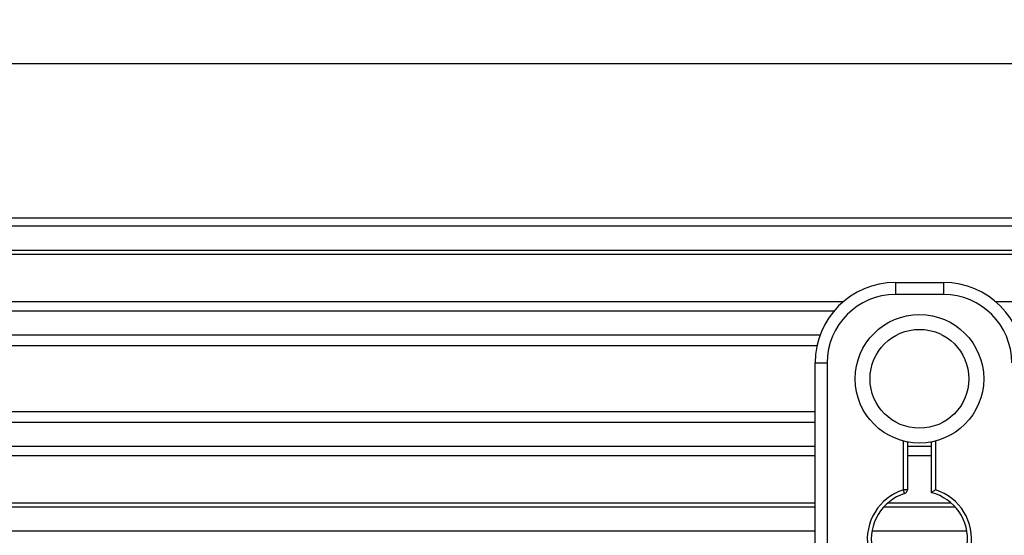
# Model space of a CAD drawing. Header units: millimetres. Extents: x 0 to 420, y 0 to 297.
# Tile 31 of 55: x 72.5 to 79.59, y 242.57 to 246.28. Entities that reach past the tile are written whole.
import ezdxf

# ---------------------------------------------------------------- set-up
doc = ezdxf.new("R2010")
doc.units = ezdxf.units.MM
doc.layers.add('QUOTE', color=174, linetype='Continuous')
doc.styles.add('SLDTEXTSTYLE3', font='TXT', dxfattribs={"width": 0.75})
doc.dimstyles.new('SLDDIMSTYLE0', dxfattribs={"dimtxt": 3, "dimasz": 3, "dimexe": 0, "dimexo": 0.0625, "dimgap": 0.75, "dimtad": 1, "dimlfac": 17.308487, "dimrnd": 1e-09, "dimzin": 12, "dimdsep": 46, "dimtxsty": 'SLDTEXTSTYLE3', "dimsah": 1, "dimcen": 0.09, "dimadec": 0, "dimazin": 3, "dimtfac": 1, "dimtdec": 3, "dimtofl": 0, "dimtmove": 0, "dimatfit": 3, "dimfxl": 0, "dimfrac": 2, "dimtolj": 1, "dimtzin": 12, "dimarcsym": 0})

# ---------------------------------------------------------------- blocks, each defined once
blk = doc.blocks.new('_D')
at = {"layer": 'QUOTE'}
for p, q in [((57.3097, 241.6475), (57.3097, 247.9599)), ((219.0801, 241.6475), (219.0801, 247.9599)), ((219.0801, 245.9599), (57.3097, 245.9599))]:
    blk.add_line(p, q, dxfattribs=at)
for points in [[(57.3097, 245.9599), (60.3097, 245.4599), (60.3097, 246.4599)], [(219.0801, 245.9599), (216.0801, 246.4599), (216.0801, 245.4599)]]:
    blk.add_solid(points, dxfattribs=at)
at = {"layer": 'QUOTE', "insert": (133.7616, 249.8271), "char_height": 3, "attachment_point": 1, "style": 'SLDTEXTSTYLE3'}
blk.add_mtext('2800', dxfattribs=at)

msp = doc.modelspace()

# ---------------------------------------------------------------- linework, layer by layer
at = {"color": 7, "linetype": 'Continuous', "lineweight": 25}
for p, q in [((219.0801, 244.84724), (57.30975, 244.84724)), ((219.0801, 244.78947), (57.30975, 244.78947)), ((219.0801, 244.61614), (57.30975, 244.61614)), ((219.0801, 244.58668), (57.30975, 244.58668)), ((78.80209, 244.38504), (78.80209, 244.29838)), ((78.80209, 244.38504), (79.14874, 244.38504)), ((79.14874, 244.38504), (79.14874, 244.29838)), ((79.14874, 244.29838), (78.80209, 244.29838)), ((78.42659, 244.24637), (57.30975, 244.24637)), ((108.03634, 244.24637), (79.52425, 244.24637)), ((78.36008, 244.17934), (57.30975, 244.17934)), ((78.25983, 244.00667), (57.30975, 244.00667)), ((78.23722, 243.92862), (57.30975, 243.92862)), ((78.22434, 243.29745), (78.22434, 243.80729)), ((78.22434, 243.80729), (78.311, 243.80729)), ((78.311, 243.80729), (78.311, 241.85818)), ((78.22434, 243.45486), (57.30975, 243.45486)), ((78.22434, 243.37681), (57.30975, 243.37681)), ((78.22434, 242.93053), (78.22434, 243.29745)), ((78.22434, 243.20414), (57.30975, 243.20414)), ((78.85987, 242.89356), (78.85987, 243.24387)), ((78.88875, 243.2374), (78.88875, 242.89356)), ((79.06208, 243.20414), (78.88875, 243.20414)), ((79.06208, 242.87188), (79.06208, 243.2374)), ((79.09097, 243.24387), (79.09097, 242.89356)), ((78.22434, 243.13711), (57.30975, 243.13711)), ((79.06208, 243.13711), (78.88875, 243.13711)), ((78.22434, 241.85818), (78.22434, 242.93053)), ((78.86876, 242.86607), (78.85987, 242.89356)), ((78.88875, 242.89356), (78.85987, 242.89356)), ((78.22434, 242.7968), (57.30975, 242.7968)), ((78.22434, 242.76734), (57.30975, 242.76734)), ((79.2338, 242.76734), (78.71704, 242.76734)), ((79.20405, 242.7968), (78.74679, 242.7968)), ((78.22434, 242.59401), (57.30975, 242.59401)), ((79.31722, 242.59401), (78.63362, 242.59401))]:
    msp.add_line(p, q, dxfattribs=at)
for radius in [0.46254, 0.35578]:
    msp.add_circle((78.97542, 243.69174), radius, dxfattribs=at)
for centre, radius, start, end in [((78.80209, 243.80729), 0.57775, 90, 180), ((79.14874, 243.80729), 0.57775, 0, 90), ((78.80209, 243.80729), 0.49109, 90, 180), ((79.14874, 243.80729), 0.49109, 0, 90), ((78.97542, 242.53624), 0.37554, 107.920213, 72.079787), ((78.97542, 242.53624), 0.34665, 107.920213, 75.522488), ((78.85987, 242.89356), 0.02889, 287.920213, 0)]:
    msp.add_arc(centre, radius, start, end, dxfattribs=at)
msp.add_open_spline([(79.06208, 242.87188), (79.06232, 242.87206), (79.06278, 242.87243), (79.06633, 242.87516), (79.07173, 242.87928), (79.07949, 242.88513), (79.08628, 242.89014), (79.09031, 242.89308), (79.0909, 242.89351), (79.09097, 242.89356)], degree=3, knots=[0, 0, 0, 0, 0.1619499, 0.3233619, 0.4972773, 0.7062892, 0.9573608, 0.9948044, 1, 1, 1, 1], dxfattribs=at)

# ---------------------------------------------------------------- dimensions: what is measured, and where the dimension line sits
at = {"layer": 'QUOTE'}
dim = msp.add_linear_dim(base=(57.30975, 245.95988), p1=(219.0801, 239.64748), p2=(57.30975, 239.64748), dimstyle='SLDDIMSTYLE0', dxfattribs=at)
dim.commit()
dim.dimension.update_dxf_attribs({"geometry": '_D', "text_midpoint": (138.19492, 245.95988), "dimtype": 160})

doc.saveas('drawing.dxf')
